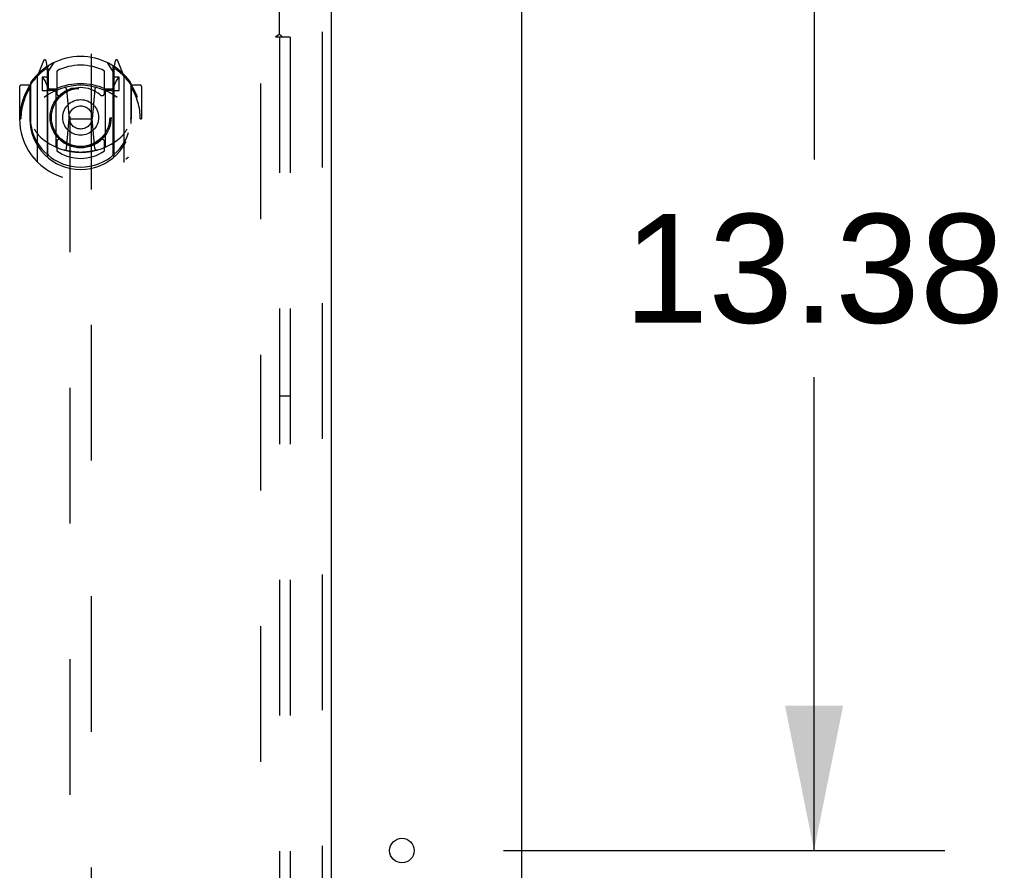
# Model space of a CAD drawing. Header units: inches. Extents: x 0 to 283, y 0 to 183.
# Tile 70 of 79: x 121 to 132, y 123 to 133. Entities that reach past the tile are written whole.
import ezdxf

# ---------------------------------------------------------------- set-up
doc = ezdxf.new("R2010")
doc.units = ezdxf.units.IN
doc.header["$LTSCALE"] = 15.583333
doc.header["$MEASUREMENT"] = 0
doc.linetypes.add('HIDDEN', pattern=[0.2, 0.1, -0.1])
doc.layers.get('0').update_dxf_attribs({"linetype": 'CONTINUOUS'})
for name, color, linetype in [('DEFAULT_2', 8, 'HIDDEN'), ('DIMENSIONS', 7, 'CONTINUOUS'), ('MAIN_DOOR_ASSEMBLY', 7, 'CONTINUOUS'), ('SUBPANEL', 7, 'CONTINUOUS')]:
    doc.layers.add(name, color=color, linetype=linetype)
doc.styles.get("Standard").update_dxf_attribs({"font": 'arial.ttf'})
doc.dimstyles.new('DIMSTYLE_1', dxfattribs={"dimtxt": 1.25, "dimasz": 1.666667, "dimexe": 0.09, "dimexo": 0.07, "dimgap": 0.0375, "dimtad": 0, "dimtih": 1, "dimtoh": 1, "dimzin": 4, "dimdsep": 46, "dimtxsty": 'Standard', "dimblk": '_FILLED', "dimblk1": '_FILLED', "dimblk2": '_FILLED', "dimcen": 0.09, "dimadec": 3, "dimazin": 1, "dimtfac": 1, "dimtdec": 3, "dimtofl": 0, "dimtmove": 0, "dimatfit": 3, "dimldrblk": '_FILLED', "dimfxl": 0, "dimtolj": 1, "dimtzin": 4, "dimarcsym": 0})

# ---------------------------------------------------------------- blocks, each defined once
blk = doc.blocks.new('_FILLED')
at = {"color": 0, "linetype": 'ByBlock'}
blk.add_solid([(0, 0), (-1, 0.2), (-1, -0.2)], dxfattribs=at)
blk = doc.blocks.new('*D14')
at = {"layer": 'DIMENSIONS', "color": 2, "linetype": 'Continuous'}
for p, q in [((127.755, 136.638), (131.556, 136.638)), ((130.056, 136.638), (130.056, 131.201)), ((130.056, 123.263), (130.056, 128.701)), ((126.492, 123.263), (131.556, 123.263))]:
    blk.add_line(p, q, dxfattribs=at)
at = {"layer": 'DIMENSIONS', "color": 2, "linetype": 'Continuous', "xscale": 1.6666666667, "yscale": 1.6666666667, "zscale": 1.6666666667}
for p, rotation in [((130.056, 136.638), 90), ((130.056, 123.263), 270)]:
    blk.add_blockref('_FILLED', p, dxfattribs=dict(at, rotation=rotation))
at = {"layer": 'DIMENSIONS', "color": 2, "linetype": 'Continuous', "insert": (130.056, 130.576), "char_height": 1.25, "width": 4.36803, "attachment_point": 2, "line_spacing_factor": 0.9}
blk.add_mtext('13.38', dxfattribs=at)

msp = doc.modelspace()

# ---------------------------------------------------------------- linework, layer by layer
at = {"color": 3, "linetype": 'Continuous'}
msp.add_line((126.7, 64.742), (126.7, 136.534), dxfattribs=at)
msp.add_circle((125.325, 123.263), 0.141, dxfattribs=at)
at = {"layer": 'DEFAULT_2', "color": 8, "linetype": 'HIDDEN'}
msp.add_line((123.7, 135.19), (123.7, 66.086), dxfattribs=at)
at = {"layer": 'MAIN_DOOR_ASSEMBLY', "color": 8, "linetype": 'HIDDEN'}
for p, q in [((124.408, 135.784), (124.408, 65.492)), ((121.512, 134.811), (121.512, 102.809)), ((121.762, 102.809), (121.762, 134.811)), ((121.212, 132.337), (121.142, 132.161)), ((121.234, 132.257), (121.233, 132.256)), ((121.234, 132.257), (121.233, 132.256)), ((121.234, 132.257), (121.234, 132.257)), ((121.255, 132.253), (121.241, 132.334)), ((121.255, 131.237), (121.255, 132.253)), ((121.262, 132.206), (121.332, 132.315)), ((121.262, 131.262), (121.262, 132.265)), ((121.265, 132.24), (121.265, 132.033)), ((121.942, 132.315), (122.012, 132.206)), ((122.01, 132.033), (122.01, 132.24)), ((122.012, 131.262), (122.012, 132.265)), ((122.034, 132.334), (122.02, 132.253)), ((122.02, 132.253), (122.02, 131.237)), ((122.042, 132.256), (122.037, 132.26)), ((122.133, 132.161), (122.063, 132.337)), ((121.137, 132.151), (121.137, 131.183)), ((121.195, 132.146), (121.195, 131.996)), ((121.262, 132.146), (121.195, 132.146)), ((121.203, 132.138), (121.233, 132.092)), ((121.362, 132.218), (121.362, 131.965)), ((121.912, 131.965), (121.912, 132.218)), ((122.08, 132.146), (122.012, 132.146)), ((122.042, 132.092), (122.072, 132.138)), ((122.08, 131.996), (122.08, 132.146)), ((122.137, 131.183), (122.137, 132.151)), ((120.937, 132.04), (120.937, 131.667)), ((121.055, 132.055), (120.952, 132.055)), ((121.055, 132.055), (121.055, 131.667)), ((121.063, 132.04), (121.055, 132.055)), ((121.062, 132.078), (121.062, 131.62)), ((121.285, 132.013), (121.351, 132.013)), ((121.474, 132.011), (121.505, 131.667)), ((121.801, 132.011), (121.77, 131.667)), ((121.924, 132.013), (121.99, 132.013)), ((122.212, 132.078), (122.212, 131.62)), ((122.22, 132.055), (122.212, 132.04)), ((122.22, 131.667), (122.22, 132.055)), ((122.322, 132.055), (122.22, 132.055)), ((122.337, 132.04), (122.337, 131.667)), ((121.195, 131.996), (121.255, 131.996)), ((121.355, 131.995), (121.282, 131.995)), ((121.355, 131.354), (121.355, 131.985)), ((121.992, 131.995), (121.92, 131.995)), ((121.92, 131.985), (121.92, 131.354)), ((122.02, 131.996), (122.08, 131.996)), ((120.937, 131.667), (120.952, 131.667)), ((121.055, 131.667), (121.07, 131.667)), ((121.062, 131.62), (121.063, 131.617)), ((121.475, 131.327), (121.505, 131.667)), ((121.505, 131.667), (121.77, 131.667)), ((121.8, 131.327), (121.77, 131.667)), ((122.22, 131.667), (122.205, 131.667)), ((122.212, 131.62), (122.212, 131.617)), ((122.322, 131.667), (122.337, 131.667)), ((121.362, 131.404), (121.362, 131.301)), ((121.912, 131.301), (121.912, 131.404))]:
    msp.add_line(p, q, dxfattribs=at)
at = {"layer": 'MAIN_DOOR_ASSEMBLY', "color": 3, "linetype": 'Continuous'}
msp.add_line((124.512, 135.784), (124.512, 65.492), dxfattribs=at)
at = {"layer": 'MAIN_DOOR_ASSEMBLY', "color": 8, "linetype": 'HIDDEN'}
for points in [[(121.092, 132.106), (121.093, 132.106), (121.093, 132.107), (121.094, 132.108), (121.095, 132.109), (121.096, 132.11), (121.096, 132.11), (121.097, 132.111), (121.098, 132.112), (121.099, 132.113), (121.099, 132.114), (121.1, 132.114), (121.101, 132.115), (121.102, 132.116), (121.102, 132.116), (121.103, 132.117), (121.104, 132.118), (121.105, 132.118), (121.106, 132.119), (121.107, 132.12), (121.107, 132.12), (121.108, 132.121), (121.109, 132.121), (121.11, 132.122), (121.111, 132.123), (121.112, 132.123), (121.113, 132.124), (121.113, 132.124), (121.114, 132.125), (121.115, 132.125), (121.116, 132.126), (121.117, 132.126), (121.118, 132.127), (121.119, 132.127), (121.12, 132.127)], [(122.155, 132.127), (122.156, 132.127), (122.157, 132.127), (122.158, 132.126), (122.159, 132.126), (122.16, 132.125), (122.161, 132.125), (122.161, 132.124), (122.162, 132.124), (122.163, 132.123), (122.164, 132.123), (122.165, 132.122), (122.166, 132.121), (122.167, 132.121), (122.168, 132.12), (122.168, 132.12), (122.169, 132.119), (122.17, 132.118), (122.171, 132.118), (122.172, 132.117), (122.172, 132.116), (122.173, 132.116), (122.174, 132.115), (122.175, 132.114), (122.176, 132.114), (122.176, 132.113), (122.177, 132.112), (122.178, 132.111), (122.179, 132.11), (122.179, 132.11), (122.18, 132.109), (122.181, 132.108), (122.181, 132.107), (122.182, 132.106), (122.183, 132.106)], [(121.105, 131.553), (121.108, 131.548), (121.111, 131.543), (121.114, 131.538), (121.117, 131.534), (121.12, 131.529), (121.122, 131.525), (121.125, 131.521), (121.128, 131.517), (121.13, 131.513), (121.133, 131.51), (121.135, 131.506), (121.138, 131.503), (121.14, 131.5), (121.142, 131.497), (121.145, 131.494), (121.147, 131.491), (121.149, 131.488), (121.151, 131.485), (121.153, 131.483), (121.155, 131.48), (121.157, 131.478), (121.159, 131.476), (121.161, 131.474), (121.163, 131.471), (121.165, 131.469), (121.167, 131.467), (121.168, 131.466), (121.17, 131.464), (121.172, 131.462), (121.174, 131.46), (121.175, 131.459), (121.177, 131.457), (121.179, 131.456), (121.18, 131.454), (121.182, 131.453), (121.183, 131.452)], [(122.092, 131.452), (122.093, 131.453), (122.095, 131.454), (122.096, 131.456), (122.098, 131.457), (122.1, 131.459), (122.101, 131.46), (122.103, 131.462), (122.105, 131.464), (122.106, 131.466), (122.108, 131.467), (122.11, 131.469), (122.112, 131.471), (122.114, 131.474), (122.116, 131.476), (122.118, 131.478), (122.12, 131.48), (122.122, 131.483), (122.124, 131.485), (122.126, 131.488), (122.128, 131.491), (122.13, 131.494), (122.133, 131.497), (122.135, 131.5), (122.137, 131.503), (122.14, 131.506), (122.142, 131.51), (122.145, 131.513), (122.147, 131.517), (122.15, 131.521), (122.152, 131.525), (122.155, 131.529), (122.158, 131.534), (122.161, 131.538), (122.164, 131.543), (122.167, 131.548), (122.17, 131.553)], [(121.12, 131.206), (121.119, 131.207), (121.118, 131.207), (121.117, 131.207), (121.116, 131.208), (121.115, 131.208), (121.114, 131.209), (121.113, 131.209), (121.113, 131.21), (121.112, 131.21), (121.111, 131.211), (121.11, 131.212), (121.109, 131.212), (121.108, 131.213), (121.107, 131.213), (121.107, 131.214), (121.106, 131.215), (121.105, 131.215), (121.104, 131.216), (121.103, 131.217), (121.102, 131.217), (121.102, 131.218), (121.101, 131.219), (121.1, 131.219), (121.099, 131.22), (121.099, 131.221), (121.098, 131.222), (121.097, 131.222), (121.096, 131.223), (121.096, 131.224), (121.095, 131.225), (121.094, 131.225), (121.093, 131.226), (121.093, 131.227), (121.092, 131.228)], [(121.825, 131.31), (121.82, 131.309), (121.815, 131.307), (121.809, 131.306), (121.804, 131.304), (121.798, 131.303), (121.793, 131.302), (121.787, 131.301), (121.782, 131.299), (121.776, 131.298), (121.771, 131.297), (121.765, 131.296), (121.76, 131.295), (121.754, 131.294), (121.749, 131.293), (121.743, 131.292), (121.738, 131.292), (121.732, 131.291), (121.727, 131.29), (121.721, 131.289), (121.716, 131.289), (121.71, 131.288), (121.705, 131.287), (121.699, 131.287), (121.693, 131.287), (121.688, 131.286), (121.682, 131.286), (121.677, 131.285), (121.671, 131.285), (121.665, 131.285), (121.66, 131.285), (121.654, 131.284), (121.649, 131.284), (121.643, 131.284), (121.637, 131.284), (121.632, 131.284), (121.626, 131.284), (121.621, 131.284), (121.615, 131.285), (121.609, 131.285), (121.604, 131.285), (121.598, 131.285), (121.593, 131.286), (121.587, 131.286), (121.582, 131.287), (121.576, 131.287), (121.57, 131.287), (121.565, 131.288), (121.559, 131.289), (121.554, 131.289), (121.548, 131.29), (121.543, 131.291), (121.537, 131.292), (121.532, 131.292), (121.526, 131.293), (121.52, 131.294), (121.515, 131.295), (121.509, 131.296), (121.504, 131.297), (121.498, 131.298), (121.493, 131.299), (121.488, 131.301), (121.482, 131.302), (121.477, 131.303), (121.471, 131.304), (121.466, 131.306), (121.46, 131.307), (121.455, 131.309), (121.45, 131.31)], [(122.183, 131.228), (122.182, 131.227), (122.181, 131.226), (122.181, 131.225), (122.18, 131.225), (122.179, 131.224), (122.179, 131.223), (122.178, 131.222), (122.177, 131.222), (122.176, 131.221), (122.176, 131.22), (122.175, 131.219), (122.174, 131.219), (122.173, 131.218), (122.172, 131.217), (122.172, 131.217), (122.171, 131.216), (122.17, 131.215), (122.169, 131.215), (122.168, 131.214), (122.168, 131.213), (122.167, 131.213), (122.166, 131.212), (122.165, 131.212), (122.164, 131.211), (122.163, 131.21), (122.162, 131.21), (122.161, 131.209), (122.161, 131.209), (122.16, 131.208), (122.159, 131.208), (122.158, 131.207), (122.157, 131.207), (122.156, 131.207), (122.155, 131.206)]]:
    msp.add_lwpolyline(points, dxfattribs=at)
for radius in [0.35, 0.335, 0.205, 0.133]:
    msp.add_circle((121.637, 131.685), radius, dxfattribs=at)
for centre, radius, start, end in [((121.637, 131.685), 0.7, 35.2961, 144.7039), ((121.226, 132.331), 0.015, 10, 158.1959), ((121.242, 132.22), 0.02, 0, 125.5126), ((121.245, 132.24), 0.02, 0, 125.2543), ((121.282, 132.265), 0.02, 121.4688, 179.9992), ((121.637, 131.685), 0.6, 62.7204, 117.2796), ((121.992, 132.265), 0.02, 0, 58.5295), ((122.03, 132.24), 0.02, 54.7457, 180), ((122.032, 132.22), 0.02, 54.4874, 180), ((122.049, 132.331), 0.015, 21.8041, 170), ((121.637, 131.667), 0.7, 125.5126, 54.4874), ((121.152, 132.151), 0.015, 135.0748, 180), ((121.207, 132.141), 0.005, 90, 212.6792), ((122.067, 132.141), 0.005, 327.3208, 90), ((122.122, 132.151), 0.015, 0, 44.9252), ((120.952, 132.04), 0.015, 90, 180), ((121.637, 131.667), 0.685, 146.9885, 180), ((121.082, 132.078), 0.02, 144.7039, 180), ((121.637, 131.354), 0.7, 53.2319, 126.7681), ((121.074, 131.991), 0.188, 0, 32.6792), ((121.282, 132.015), 0.02, 180, 270), ((121.285, 132.033), 0.02, 180, 270), ((121.351, 132.033), 0.02, 270, 293.464), ((121.637, 131.372), 0.7, 66.536, 113.464), ((121.637, 131.685), 0.343, 48.8739, 131.1261), ((121.454, 132.009), 0.02, 5.0796, 105.6131), ((121.82, 132.009), 0.02, 74.3869, 174.9204), ((121.924, 132.033), 0.02, 246.536, 270), ((121.99, 132.033), 0.02, 270, 360), ((121.992, 132.015), 0.02, 270, 360), ((122.2, 131.991), 0.188, 147.3208, 180), ((122.192, 132.078), 0.02, 0, 35.2961), ((121.637, 131.667), 0.685, 0, 33.0115), ((122.322, 132.04), 0.015, 0, 90), ((121.37, 131.985), 0.015, 112.9863, 180), ((121.392, 131.965), 0.03, 180, 311.1261), ((121.882, 131.965), 0.03, 228.8739, 360), ((121.905, 131.985), 0.015, 0, 67.0137), ((121.637, 131.669), 0.583, 180.2464, 359.7536), ((121.082, 131.62), 0.02, 180, 187.6622), ((121.637, 131.695), 0.58, 187.6622, 352.3378), ((122.192, 131.62), 0.02, 352.3378, 360), ((121.637, 131.984), 0.7, 229.529, 310.471), ((121.37, 131.354), 0.015, 180, 247.0137), ((121.392, 131.404), 0.03, 48.8739, 180), ((121.637, 131.685), 0.343, 228.8739, 311.1261), ((121.882, 131.404), 0.03, 0, 131.1261), ((121.905, 131.354), 0.015, 292.9863, 360), ((121.27, 131.237), 0.015, 180, 229.6413), ((121.282, 131.262), 0.02, 180, 230.6594), ((121.637, 131.695), 0.48, 235.0461, 304.9539), ((121.455, 131.329), 0.02, 254.4248, 354.9204), ((121.82, 131.329), 0.02, 185.0796, 285.5752), ((121.992, 131.262), 0.02, 309.3378, 359.9984), ((122.005, 131.237), 0.015, 310.3587, 360), ((121.152, 131.183), 0.015, 180, 224.9252), ((122.122, 131.183), 0.015, 315.0748, 360)]:
    msp.add_arc(centre, radius, start, end, dxfattribs=at)
at = {"layer": 'SUBPANEL', "color": 8, "linetype": 'HIDDEN'}
for p, q in [((123.919, 132.642), (123.919, 134.232)), ((123.957, 132.607), (123.878, 132.607)), ((123.919, 132.607), (123.919, 68.67)), ((123.937, 132.624), (123.932, 132.629)), ((124.044, 132.607), (123.957, 132.607)), ((124.044, 132.607), (124.044, 68.67)), ((124.044, 128.482), (123.919, 128.482))]:
    msp.add_line(p, q, dxfattribs=at)
for points in [[(123.878, 132.607), (123.879, 132.609), (123.879, 132.611), (123.88, 132.612), (123.881, 132.614), (123.882, 132.615), (123.883, 132.617), (123.885, 132.618), (123.886, 132.62), (123.888, 132.621), (123.89, 132.623), (123.891, 132.624), (123.893, 132.625), (123.895, 132.627), (123.897, 132.628), (123.899, 132.629)], [(123.899, 132.629), (123.904, 132.632), (123.906, 132.634), (123.909, 132.635), (123.911, 132.637), (123.913, 132.638), (123.915, 132.639), (123.917, 132.641), (123.919, 132.642)], [(123.932, 132.629), (123.93, 132.631), (123.928, 132.633), (123.926, 132.635), (123.924, 132.637), (123.922, 132.639), (123.92, 132.641), (123.919, 132.642)], [(123.957, 132.607), (123.955, 132.609), (123.952, 132.611), (123.95, 132.612), (123.948, 132.614), (123.946, 132.616), (123.944, 132.617), (123.942, 132.619), (123.941, 132.621), (123.939, 132.622), (123.937, 132.624)]]:
    msp.add_lwpolyline(points, dxfattribs=at)

# ---------------------------------------------------------------- dimensions: what is measured, and where the dimension line sits
at = {"layer": 'DIMENSIONS', "color": 2, "linetype": 'Continuous'}
dim = msp.add_linear_dim(base=(130.055756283, 123.263278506), p1=(127.684635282, 136.638278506), p2=(126.421635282, 123.263278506), angle=270, dimstyle='DIMSTYLE_1', dxfattribs=at)
dim.commit()
dim.dimension.update_dxf_attribs({"geometry": '*D14', "text_midpoint": (130.106544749, 129.943808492), "dimtype": 160})

doc.saveas('drawing.dxf')
